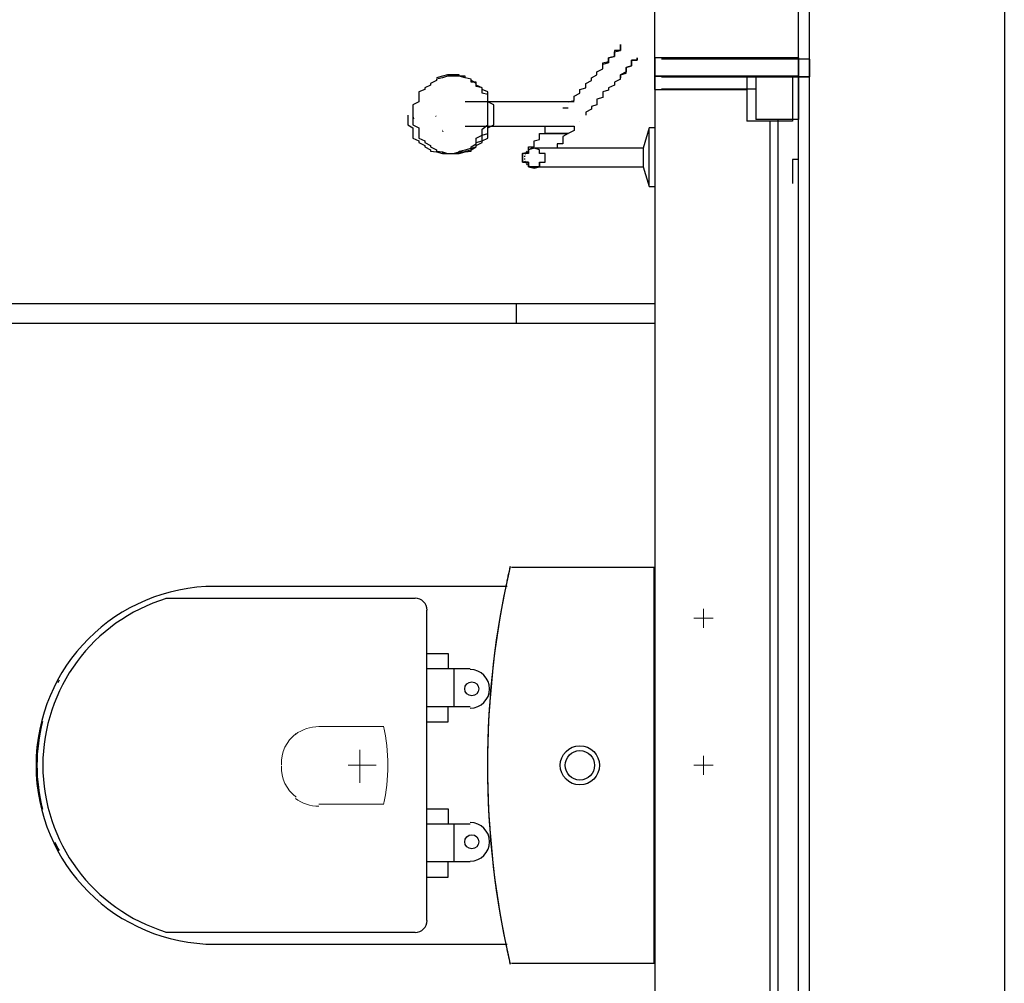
# Model space of a CAD drawing. Header units: millimetres. Extents: x 335 to 739275, y -1 to 84.
# Tile 39 of 71: x 393.76 to 395.1, y 19.62 to 20.93. Entities that reach past the tile are written whole.
import ezdxf

# ---------------------------------------------------------------- set-up
doc = ezdxf.new("R2010")
doc.units = ezdxf.units.MM
doc.header["$MEASUREMENT"] = 0
doc.layers.add('SIMBOLOS INT', color=8, linetype='Continuous', lineweight=5)

msp = doc.modelspace()

# ---------------------------------------------------------------- hatches: boundary and pattern name
at = {"linetype": 'Continuous'}
for points in [[(394.3767, 20.8207), (394.3737, 20.8207), (394.3737, 20.8267), (394.3737, 20.8247), (394.3737, 20.8227), (394.3737, 20.8207), (394.3737, 20.8207)], [(394.2967, 20.7977), (394.2947, 20.8047), (394.2947, 20.8007), (394.2947, 20.7967), (394.2947, 20.7967)], [(394.3247, 20.8007), (394.3267, 20.8027), (394.3267, 20.8027), (394.3267, 20.8007), (394.3267, 20.8007)], [(394.3367, 20.7797), (394.3347, 20.7837), (394.3347, 20.7817), (394.3347, 20.7797), (394.3347, 20.7797), (394.3347, 20.7797)]]:
    msp.add_hatch(color=256, dxfattribs=at).paths.add_polyline_path(points)

# ---------------------------------------------------------------- linework, layer by layer
at = {"color": 7}
for p, q in [((394.8187, 20.8807), (394.8187, 22.0337)), ((394.8337, 20.8787), (394.8337, 22.0327)), ((394.6237, 20.8807), (394.6237, 21.8347)), ((395.0987, 21.0377), (395.0987, 12.3477)), ((394.6237, 20.8377), (394.6237, 20.8807)), ((394.8187, 20.8807), (394.6237, 20.8807)), ((394.6237, 20.8807), (394.6237, 20.8557)), ((394.8337, 20.8787), (394.6327, 20.8787)), ((394.8187, 20.8807), (394.8187, 20.8557)), ((394.8187, 20.8557), (394.8187, 20.8807)), ((394.8337, 20.8787), (394.8337, 20.8547)), ((394.8337, 20.8547), (394.8337, 20.8787)), ((394.6237, 20.8557), (394.8187, 20.8557)), ((394.8187, 20.8557), (394.6237, 20.8557)), ((394.6237, 20.8557), (394.6237, 15.4007)), ((394.6327, 20.8547), (394.8337, 20.8547)), ((394.8337, 20.8547), (394.6327, 20.8547)), ((394.7487, 20.8557), (394.7487, 20.7947)), ((394.8107, 20.8557), (394.7487, 20.8557)), ((394.7487, 20.8557), (394.7487, 20.8377)), ((394.7487, 20.8557), (394.8187, 20.8557)), ((394.7607, 20.8547), (394.7607, 20.7967)), ((394.8187, 20.8547), (394.7607, 20.8547)), ((394.7607, 20.8547), (394.7607, 20.8387)), ((394.7607, 20.8547), (394.8337, 20.8547)), ((394.8107, 20.8557), (394.8107, 20.7947)), ((394.8187, 15.4007), (394.8187, 20.8557)), ((394.8187, 20.8547), (394.8187, 20.7967)), ((394.8337, 15.3997), (394.8337, 20.8547)), ((394.6237, 20.8377), (394.7487, 20.8377)), ((394.6327, 20.8387), (394.7607, 20.8387)), ((394.4987, 20.8207), (394.3657, 20.8207)), ((394.4987, 20.8127), (394.5057, 20.8127)), ((394.3657, 20.7877), (394.4987, 20.7877)), ((394.8107, 20.7947), (394.7487, 20.7947)), ((394.8187, 20.7967), (394.7607, 20.7967)), ((394.7797, 20.7947), (394.7797, 15.4597)), ((394.7907, 20.7967), (394.7907, 15.4597)), ((394.6157, 20.7857), (394.6077, 20.7577)), ((394.6237, 20.7857), (394.6157, 20.7857)), ((394.6157, 20.7447), (394.6157, 20.7837)), ((394.5137, 20.7577), (394.4747, 20.7577)), ((394.6077, 20.7577), (394.5607, 20.7577)), ((394.6077, 20.7577), (394.6077, 20.7447)), ((394.6077, 20.7447), (394.6077, 20.7327)), ((394.6157, 20.7077), (394.6157, 20.7447)), ((394.8187, 20.7427), (394.8107, 20.7427)), ((394.8107, 20.7427), (394.8107, 20.7097)), ((394.4747, 20.7327), (394.5217, 20.7327)), ((394.5607, 20.7327), (394.6077, 20.7327)), ((394.6077, 20.7327), (394.6157, 20.7057)), ((394.6157, 20.7057), (394.6237, 20.7057)), ((392.9127, 20.5467), (394.6237, 20.5467)), ((394.4357, 20.5197), (394.4357, 20.5467)), ((392.9127, 20.5197), (394.6237, 20.5197))]:
    msp.add_line(p, q, dxfattribs=at)
at = {"color": 8}
for p, q in [((394.6227, 20.1877), (394.4287, 20.1877)), ((394.6227, 20.1877), (394.4287, 20.1877)), ((394.6227, 19.6497), (394.6227, 20.1877)), ((394.6227, 19.6497), (394.6227, 20.1877)), ((394.4227, 20.1617), (394.0257, 20.1617)), ((394.2977, 20.1457), (393.9587, 20.1457)), ((394.3137, 19.7077), (394.3137, 20.1297)), ((394.3137, 20.0707), (394.3427, 20.0707)), ((394.3427, 20.0707), (394.3427, 20.0497)), ((394.3727, 20.0497), (394.3137, 20.0497)), ((394.3507, 19.9987), (394.3507, 20.0497)), ((394.3137, 19.9987), (394.3727, 19.9987)), ((394.3427, 19.9777), (394.3427, 19.9987)), ((394.3137, 19.9777), (394.3427, 19.9777)), ((394.3137, 19.8597), (394.3427, 19.8597)), ((394.3427, 19.8597), (394.3427, 19.8387)), ((394.3727, 19.8387), (394.3137, 19.8387)), ((394.3507, 19.7877), (394.3507, 19.8387)), ((394.3137, 19.7877), (394.3727, 19.7877)), ((394.3427, 19.7667), (394.3427, 19.7877)), ((394.3137, 19.7667), (394.3427, 19.7667)), ((393.9587, 19.6917), (394.2977, 19.6917)), ((394.0257, 19.6757), (394.4227, 19.6757)), ((394.4287, 19.6497), (394.6227, 19.6497)), ((394.4287, 19.6497), (394.6227, 19.6497))]:
    msp.add_line(p, q, dxfattribs=at)
at = {"color": 7}
for points in [[(394.5527, 20.8717), (394.5527, 20.8737), (394.5607, 20.8757), (394.5607, 20.8777), (394.5607, 20.8807), (394.5687, 20.8827), (394.5687, 20.8847), (394.5687, 20.8867), (394.5687, 20.8887), (394.5687, 20.8887), (394.5767, 20.8907), (394.5767, 20.8927), (394.5767, 20.8947), (394.5767, 20.8947), (394.5767, 20.8967), (394.5767, 20.8967), (394.5767, 20.8967), (394.5767, 20.8987), (394.5767, 20.8987), (394.5767, 20.8987), (394.5767, 20.8987), (394.5767, 20.8987)], [(394.5767, 20.8987), (394.5767, 20.8987), (394.5767, 20.8987), (394.5767, 20.8987), (394.5767, 20.8987), (394.5767, 20.8967), (394.5767, 20.8967), (394.5767, 20.8947), (394.5767, 20.8947), (394.5767, 20.8927), (394.5767, 20.8907), (394.5687, 20.8907), (394.5687, 20.8887), (394.5687, 20.8867), (394.5687, 20.8847), (394.5687, 20.8827), (394.5607, 20.8807), (394.5607, 20.8787), (394.5607, 20.8757), (394.5607, 20.8737), (394.5527, 20.8717), (394.5527, 20.8717)], [(394.5057, 20.8207), (394.5137, 20.8227), (394.5137, 20.8247), (394.5137, 20.8267), (394.5137, 20.8287), (394.5217, 20.8327), (394.5217, 20.8347), (394.5217, 20.8377), (394.5297, 20.8397), (394.5297, 20.8437), (394.5297, 20.8457), (394.5377, 20.8497), (394.5377, 20.8537), (394.5447, 20.8577), (394.5447, 20.8617), (394.5527, 20.8657), (394.5527, 20.8697), (394.5527, 20.8717)], [(394.5767, 20.8517), (394.5767, 20.8557), (394.5767, 20.8577), (394.5847, 20.8597), (394.5847, 20.8637), (394.5847, 20.8657), (394.5847, 20.8677), (394.5917, 20.8697), (394.5917, 20.8717), (394.5917, 20.8717), (394.5917, 20.8737), (394.5917, 20.8757), (394.5917, 20.8777), (394.5997, 20.8777), (394.5997, 20.8787), (394.5997, 20.8787), (394.5997, 20.8787), (394.5997, 20.8807), (394.5997, 20.8807), (394.5997, 20.8807), (394.5997, 20.8807), (394.5997, 20.8807)], [(394.5997, 20.8807), (394.5997, 20.8807), (394.5997, 20.8807), (394.5997, 20.8807), (394.5997, 20.8787), (394.5997, 20.8787), (394.5997, 20.8787), (394.5997, 20.8777), (394.5917, 20.8777), (394.5917, 20.8757), (394.5917, 20.8737), (394.5917, 20.8737), (394.5917, 20.8717), (394.5917, 20.8697), (394.5847, 20.8677), (394.5847, 20.8657), (394.5847, 20.8637), (394.5847, 20.8617), (394.5767, 20.8577), (394.5767, 20.8557), (394.5767, 20.8537)], [(394.3497, 20.8557), (394.3417, 20.8557), (394.3417, 20.8557), (394.3347, 20.8537), (394.3347, 20.8537), (394.3267, 20.8517), (394.3267, 20.8497), (394.3187, 20.8457), (394.3187, 20.8437), (394.3107, 20.8397), (394.3107, 20.8377), (394.3027, 20.8347), (394.3027, 20.8307), (394.3027, 20.8267), (394.3027, 20.8207), (394.2947, 20.8167), (394.2947, 20.8127), (394.2947, 20.8067), (394.2947, 20.8027), (394.2947, 20.7987), (394.2947, 20.7937), (394.2947, 20.7897), (394.3027, 20.7857), (394.3027, 20.7797), (394.3027, 20.7757), (394.3027, 20.7717), (394.3107, 20.7677), (394.3107, 20.7657), (394.3187, 20.7617), (394.3187, 20.7597), (394.3267, 20.7557), (394.3267, 20.7537), (394.3347, 20.7527), (394.3347, 20.7527), (394.3417, 20.7507), (394.3417, 20.7507), (394.3497, 20.7507), (394.3577, 20.7507), (394.3577, 20.7507), (394.3657, 20.7527), (394.3657, 20.7527), (394.3737, 20.7537), (394.3737, 20.7557), (394.3807, 20.7597), (394.3807, 20.7617), (394.3887, 20.7657), (394.3887, 20.7677), (394.3967, 20.7717), (394.3967, 20.7757), (394.3967, 20.7797), (394.3967, 20.7857), (394.4047, 20.7897), (394.4047, 20.7937), (394.4047, 20.7987), (394.4047, 20.8027), (394.4047, 20.8067), (394.4047, 20.8127), (394.4047, 20.8167), (394.3967, 20.8207), (394.3967, 20.8267), (394.3967, 20.8307), (394.3967, 20.8347), (394.3887, 20.8377), (394.3887, 20.8397), (394.3807, 20.8437), (394.3807, 20.8457), (394.3737, 20.8497), (394.3737, 20.8517), (394.3657, 20.8537), (394.3657, 20.8537), (394.3577, 20.8557), (394.3577, 20.8557), (394.3497, 20.8557)], [(394.3497, 20.8557), (394.3417, 20.8557), (394.3417, 20.8557), (394.3347, 20.8537), (394.3347, 20.8537), (394.3267, 20.8517), (394.3267, 20.8497), (394.3187, 20.8457), (394.3187, 20.8437), (394.3107, 20.8397), (394.3107, 20.8377), (394.3027, 20.8347), (394.3027, 20.8307), (394.3027, 20.8267), (394.3027, 20.8207), (394.2947, 20.8167), (394.2947, 20.8127), (394.2947, 20.8067), (394.2947, 20.8027), (394.2947, 20.7987), (394.2947, 20.7937), (394.2947, 20.7897), (394.3027, 20.7857), (394.3027, 20.7797), (394.3027, 20.7757), (394.3027, 20.7717), (394.3107, 20.7677), (394.3107, 20.7657), (394.3187, 20.7617), (394.3187, 20.7597), (394.3267, 20.7557), (394.3267, 20.7537), (394.3347, 20.7527), (394.3347, 20.7527), (394.3417, 20.7507), (394.3417, 20.7507), (394.3497, 20.7507), (394.3577, 20.7507), (394.3577, 20.7507), (394.3657, 20.7527), (394.3657, 20.7527), (394.3737, 20.7537), (394.3737, 20.7557), (394.3807, 20.7597), (394.3807, 20.7617), (394.3887, 20.7657), (394.3887, 20.7677), (394.3967, 20.7717), (394.3967, 20.7757), (394.3967, 20.7797), (394.3967, 20.7857), (394.4047, 20.7897), (394.4047, 20.7937), (394.4047, 20.7987), (394.4047, 20.8027), (394.4047, 20.8067), (394.4047, 20.8127), (394.4047, 20.8167), (394.3967, 20.8207), (394.3967, 20.8267), (394.3967, 20.8307), (394.3967, 20.8347), (394.3887, 20.8377), (394.3887, 20.8397), (394.3807, 20.8437), (394.3807, 20.8457), (394.3737, 20.8497), (394.3737, 20.8517), (394.3657, 20.8537), (394.3657, 20.8537), (394.3577, 20.8557), (394.3577, 20.8557), (394.3497, 20.8557)], [(394.3497, 20.8557), (394.3417, 20.8557), (394.3417, 20.8557), (394.3347, 20.8537), (394.3347, 20.8537), (394.3267, 20.8517), (394.3267, 20.8497), (394.3187, 20.8457), (394.3187, 20.8437), (394.3107, 20.8397), (394.3107, 20.8377), (394.3027, 20.8347), (394.3027, 20.8307), (394.3027, 20.8267), (394.3027, 20.8207), (394.2947, 20.8167), (394.2947, 20.8127), (394.2947, 20.8067), (394.2947, 20.8027), (394.2947, 20.7987), (394.2947, 20.7937), (394.2947, 20.7897), (394.3027, 20.7857), (394.3027, 20.7797), (394.3027, 20.7757), (394.3027, 20.7717), (394.3107, 20.7677), (394.3107, 20.7657), (394.3187, 20.7617), (394.3187, 20.7597), (394.3267, 20.7557), (394.3267, 20.7537), (394.3347, 20.7527), (394.3347, 20.7527), (394.3417, 20.7507), (394.3417, 20.7507), (394.3497, 20.7507), (394.3577, 20.7507), (394.3577, 20.7507), (394.3657, 20.7527), (394.3657, 20.7527), (394.3737, 20.7537), (394.3737, 20.7557), (394.3807, 20.7597), (394.3807, 20.7617), (394.3887, 20.7657), (394.3887, 20.7677), (394.3967, 20.7717), (394.3967, 20.7757), (394.3967, 20.7797), (394.3967, 20.7857), (394.4047, 20.7897), (394.4047, 20.7937), (394.4047, 20.7987), (394.4047, 20.8027), (394.4047, 20.8067), (394.4047, 20.8127), (394.4047, 20.8167), (394.3967, 20.8207), (394.3967, 20.8267), (394.3967, 20.8307), (394.3967, 20.8347), (394.3887, 20.8377), (394.3887, 20.8397), (394.3807, 20.8437), (394.3807, 20.8457), (394.3737, 20.8497), (394.3737, 20.8517), (394.3657, 20.8537), (394.3657, 20.8537), (394.3577, 20.8557), (394.3577, 20.8557), (394.3497, 20.8557)], [(394.3497, 20.8557), (394.3417, 20.8557), (394.3417, 20.8557), (394.3347, 20.8537), (394.3347, 20.8537), (394.3267, 20.8517), (394.3267, 20.8497), (394.3187, 20.8457), (394.3187, 20.8437), (394.3107, 20.8397), (394.3107, 20.8377), (394.3027, 20.8347), (394.3027, 20.8307), (394.3027, 20.8267), (394.3027, 20.8207), (394.2947, 20.8167), (394.2947, 20.8127), (394.2947, 20.8067), (394.2947, 20.8027), (394.2947, 20.7987), (394.2947, 20.7937), (394.2947, 20.7897), (394.3027, 20.7857), (394.3027, 20.7797), (394.3027, 20.7757), (394.3027, 20.7717), (394.3107, 20.7677), (394.3107, 20.7657), (394.3187, 20.7617), (394.3187, 20.7597), (394.3267, 20.7557), (394.3267, 20.7537), (394.3347, 20.7527), (394.3347, 20.7527), (394.3417, 20.7507), (394.3417, 20.7507), (394.3497, 20.7507), (394.3577, 20.7507), (394.3577, 20.7507), (394.3657, 20.7527), (394.3657, 20.7527), (394.3737, 20.7537), (394.3737, 20.7557), (394.3807, 20.7597), (394.3807, 20.7617), (394.3887, 20.7657), (394.3887, 20.7677), (394.3967, 20.7717), (394.3967, 20.7757), (394.3967, 20.7797), (394.3967, 20.7857), (394.4047, 20.7897), (394.4047, 20.7937), (394.4047, 20.7987), (394.4047, 20.8027), (394.4047, 20.8067), (394.4047, 20.8127), (394.4047, 20.8167), (394.3967, 20.8207), (394.3967, 20.8267), (394.3967, 20.8307), (394.3967, 20.8347), (394.3887, 20.8377), (394.3887, 20.8397), (394.3807, 20.8437), (394.3807, 20.8457), (394.3737, 20.8497), (394.3737, 20.8517), (394.3657, 20.8537), (394.3657, 20.8537), (394.3577, 20.8557), (394.3577, 20.8557), (394.3497, 20.8557)], [(394.3967, 20.8027), (394.3967, 20.8067), (394.3967, 20.8087), (394.3967, 20.8107), (394.3967, 20.8127), (394.3967, 20.8147), (394.3967, 20.8167), (394.3967, 20.8187), (394.3967, 20.8207), (394.3967, 20.8227), (394.3967, 20.8247), (394.3967, 20.8267), (394.3967, 20.8287), (394.3967, 20.8307), (394.3887, 20.8327), (394.3887, 20.8347), (394.3887, 20.8367), (394.3887, 20.8377), (394.3887, 20.8377), (394.3887, 20.8397), (394.3807, 20.8417), (394.3807, 20.8437), (394.3807, 20.8457), (394.3807, 20.8457), (394.3807, 20.8477), (394.3737, 20.8477), (394.3737, 20.8497), (394.3737, 20.8517), (394.3737, 20.8517), (394.3657, 20.8537), (394.3657, 20.8537), (394.3657, 20.8537), (394.3657, 20.8557), (394.3577, 20.8557), (394.3577, 20.8557), (394.3577, 20.8557), (394.3577, 20.8577), (394.3497, 20.8577), (394.3497, 20.8577), (394.3497, 20.8577), (394.3497, 20.8577), (394.3417, 20.8577), (394.3417, 20.8577), (394.3417, 20.8577), (394.3347, 20.8557), (394.3347, 20.8557), (394.3347, 20.8557), (394.3347, 20.8557), (394.3267, 20.8537)], [(394.3737, 20.8497), (394.3737, 20.8517), (394.3657, 20.8537), (394.3577, 20.8557), (394.3577, 20.8557), (394.3497, 20.8557)], [(394.5767, 20.8517), (394.5687, 20.8477), (394.5687, 20.8437), (394.5607, 20.8397), (394.5607, 20.8367), (394.5527, 20.8347), (394.5527, 20.8307), (394.5527, 20.8267), (394.5447, 20.8247), (394.5447, 20.8207), (394.5447, 20.8167), (394.5377, 20.8147), (394.5377, 20.8127), (394.5377, 20.8107), (394.5297, 20.8067), (394.5297, 20.8047), (394.5297, 20.8027), (394.5297, 20.8027)], [(394.5137, 20.8207), (394.5137, 20.8207), (394.5137, 20.8207), (394.5137, 20.8207), (394.5137, 20.8207), (394.5137, 20.8207), (394.5057, 20.8207), (394.5057, 20.8207), (394.5057, 20.8207), (394.5057, 20.8207), (394.5057, 20.8207), (394.5057, 20.8207), (394.5057, 20.8207), (394.5057, 20.8207), (394.5057, 20.8207), (394.4987, 20.8207), (394.4987, 20.8207), (394.4987, 20.8207)], [(394.2877, 20.8027), (394.2877, 20.7987), (394.2877, 20.7937), (394.2877, 20.7897), (394.2947, 20.7857), (394.2947, 20.7797), (394.2947, 20.7757), (394.2947, 20.7717), (394.3027, 20.7677), (394.3027, 20.7657), (394.3107, 20.7617), (394.3107, 20.7597), (394.3187, 20.7557), (394.3187, 20.7537), (394.3267, 20.7527), (394.3267, 20.7527), (394.3347, 20.7507), (394.3347, 20.7507), (394.3417, 20.7507)], [(394.3267, 20.7537), (394.3347, 20.7527), (394.3347, 20.7527), (394.3347, 20.7527), (394.3347, 20.7507), (394.3417, 20.7507), (394.3417, 20.7507), (394.3417, 20.7507), (394.3497, 20.7507), (394.3497, 20.7507), (394.3497, 20.7507), (394.3497, 20.7507), (394.3577, 20.7507), (394.3577, 20.7507), (394.3577, 20.7527), (394.3577, 20.7527), (394.3657, 20.7527), (394.3657, 20.7537), (394.3657, 20.7537), (394.3657, 20.7537), (394.3737, 20.7557), (394.3737, 20.7557), (394.3737, 20.7577), (394.3737, 20.7577), (394.3807, 20.7597), (394.3807, 20.7617), (394.3807, 20.7617), (394.3807, 20.7637), (394.3807, 20.7657), (394.3887, 20.7677), (394.3887, 20.7677), (394.3887, 20.7697), (394.3887, 20.7717), (394.3887, 20.7737), (394.3887, 20.7757), (394.3967, 20.7777), (394.3967, 20.7797), (394.3967, 20.7817), (394.3967, 20.7837), (394.3967, 20.7857), (394.3967, 20.7877), (394.3967, 20.7897), (394.3967, 20.7917), (394.3967, 20.7937), (394.3967, 20.7947), (394.3967, 20.7967), (394.3967, 20.7987), (394.3967, 20.8007), (394.3967, 20.8027)], [(394.3417, 20.7507), (394.3497, 20.7507), (394.3497, 20.7507), (394.3577, 20.7527), (394.3577, 20.7537), (394.3657, 20.7557), (394.3737, 20.7577), (394.3737, 20.7597), (394.3807, 20.7637), (394.3807, 20.7677), (394.3807, 20.7717), (394.3887, 20.7757), (394.3887, 20.7797), (394.3887, 20.7837), (394.3967, 20.7897), (394.3967, 20.7937), (394.3967, 20.7967), (394.3967, 20.8027)], [(394.4517, 20.7537), (394.4517, 20.7537), (394.4517, 20.7537), (394.4517, 20.7537), (394.4517, 20.7537), (394.4517, 20.7537), (394.4517, 20.7537), (394.4517, 20.7557), (394.4517, 20.7557), (394.4517, 20.7557), (394.4517, 20.7557), (394.4517, 20.7577), (394.4517, 20.7577), (394.4517, 20.7577), (394.4517, 20.7597), (394.4517, 20.7597), (394.4597, 20.7597), (394.4597, 20.7617), (394.4597, 20.7617), (394.4597, 20.7637), (394.4597, 20.7637), (394.4597, 20.7657), (394.4597, 20.7657), (394.4597, 20.7677), (394.4597, 20.7677), (394.4667, 20.7697), (394.4667, 20.7717), (394.4667, 20.7717), (394.4667, 20.7737), (394.4667, 20.7737), (394.4667, 20.7757), (394.4667, 20.7777), (394.4747, 20.7777), (394.4747, 20.7797), (394.4747, 20.7817), (394.4747, 20.7817), (394.4747, 20.7837), (394.4747, 20.7857), (394.4747, 20.7877), (394.4747, 20.7877)], [(394.5137, 20.7877), (394.5137, 20.7817), (394.5057, 20.7777), (394.4987, 20.7737), (394.4987, 20.7697)], [(394.4987, 20.7877), (394.4987, 20.7877), (394.4987, 20.7877), (394.5057, 20.7877), (394.5057, 20.7877), (394.5057, 20.7877), (394.5057, 20.7877), (394.5057, 20.7877), (394.5057, 20.7877), (394.5057, 20.7877), (394.5057, 20.7877), (394.5137, 20.7877), (394.5137, 20.7877), (394.5137, 20.7877), (394.5137, 20.7877), (394.5137, 20.7877), (394.5137, 20.7877), (394.5137, 20.7877)], [(394.5217, 20.7947), (394.5217, 20.7947), (394.5217, 20.7947), (394.5217, 20.7947)], [(394.5057, 20.7777), (394.4987, 20.7777), (394.4907, 20.7777), (394.4907, 20.7777), (394.4907, 20.7777), (394.4907, 20.7777), (394.4907, 20.7777), (394.4907, 20.7777), (394.4907, 20.7777), (394.4907, 20.7777), (394.4907, 20.7777), (394.4907, 20.7777), (394.4907, 20.7777), (394.4907, 20.7777), (394.4907, 20.7777), (394.4907, 20.7777), (394.4907, 20.7777), (394.4907, 20.7777), (394.4907, 20.7777), (394.4907, 20.7777), (394.4907, 20.7777), (394.4907, 20.7777), (394.4907, 20.7777), (394.4907, 20.7777), (394.4907, 20.7777), (394.4907, 20.7777), (394.4907, 20.7777), (394.4907, 20.7777), (394.4907, 20.7777), (394.4907, 20.7777), (394.4907, 20.7777), (394.4907, 20.7777), (394.4907, 20.7777), (394.4907, 20.7777), (394.4907, 20.7777), (394.4827, 20.7777), (394.4747, 20.7777), (394.4827, 20.7777), (394.4907, 20.7777), (394.4907, 20.7777), (394.4907, 20.7777), (394.4907, 20.7777), (394.4907, 20.7777), (394.4907, 20.7777), (394.4907, 20.7777), (394.4907, 20.7777), (394.4907, 20.7777), (394.4907, 20.7777), (394.4907, 20.7777), (394.4907, 20.7777), (394.4907, 20.7777), (394.4907, 20.7777), (394.4907, 20.7777), (394.4907, 20.7777), (394.4907, 20.7777), (394.4907, 20.7777), (394.4907, 20.7777), (394.4907, 20.7777), (394.4907, 20.7777), (394.4907, 20.7777), (394.4907, 20.7777), (394.4907, 20.7777), (394.4907, 20.7777), (394.4907, 20.7777), (394.4907, 20.7777), (394.4907, 20.7777), (394.4907, 20.7777), (394.4907, 20.7777), (394.4907, 20.7777), (394.4907, 20.7777), (394.4907, 20.7777), (394.4987, 20.7777), (394.5057, 20.7777)], [(394.5057, 20.7777), (394.4987, 20.7777), (394.4907, 20.7777), (394.4907, 20.7777), (394.4907, 20.7777), (394.4907, 20.7777), (394.4907, 20.7777), (394.4907, 20.7777), (394.4907, 20.7777), (394.4907, 20.7777), (394.4907, 20.7777), (394.4907, 20.7777), (394.4907, 20.7777), (394.4907, 20.7777), (394.4907, 20.7777), (394.4907, 20.7777), (394.4907, 20.7777), (394.4907, 20.7777), (394.4907, 20.7777), (394.4907, 20.7777), (394.4907, 20.7777), (394.4907, 20.7777), (394.4907, 20.7777), (394.4907, 20.7777), (394.4907, 20.7777), (394.4907, 20.7777), (394.4907, 20.7777), (394.4907, 20.7777), (394.4907, 20.7777), (394.4907, 20.7777), (394.4907, 20.7777), (394.4907, 20.7777), (394.4907, 20.7777), (394.4907, 20.7777), (394.4907, 20.7777), (394.4827, 20.7777), (394.4747, 20.7777), (394.4827, 20.7777), (394.4907, 20.7777), (394.4907, 20.7777), (394.4907, 20.7777), (394.4907, 20.7777), (394.4907, 20.7777), (394.4907, 20.7777), (394.4907, 20.7777), (394.4907, 20.7777), (394.4907, 20.7777), (394.4907, 20.7777), (394.4907, 20.7777), (394.4907, 20.7777), (394.4907, 20.7777), (394.4907, 20.7777), (394.4907, 20.7777), (394.4907, 20.7777), (394.4907, 20.7777), (394.4907, 20.7777), (394.4907, 20.7777), (394.4907, 20.7777), (394.4907, 20.7777), (394.4907, 20.7777), (394.4907, 20.7777), (394.4907, 20.7777), (394.4907, 20.7777), (394.4907, 20.7777), (394.4907, 20.7777), (394.4907, 20.7777), (394.4907, 20.7777), (394.4907, 20.7777), (394.4907, 20.7777), (394.4907, 20.7777), (394.4907, 20.7777), (394.4987, 20.7777), (394.5057, 20.7777)], [(394.5057, 20.7777), (394.4987, 20.7777), (394.4907, 20.7777), (394.4907, 20.7777), (394.4907, 20.7777), (394.4907, 20.7777), (394.4907, 20.7777), (394.4907, 20.7777), (394.4907, 20.7777), (394.4907, 20.7777), (394.4907, 20.7777), (394.4907, 20.7777), (394.4907, 20.7777), (394.4907, 20.7777), (394.4907, 20.7777), (394.4907, 20.7777), (394.4907, 20.7777), (394.4907, 20.7777), (394.4907, 20.7777), (394.4907, 20.7777), (394.4907, 20.7777), (394.4907, 20.7777), (394.4907, 20.7777), (394.4907, 20.7777), (394.4907, 20.7777), (394.4907, 20.7777), (394.4907, 20.7777), (394.4907, 20.7777), (394.4907, 20.7777), (394.4907, 20.7777), (394.4907, 20.7777), (394.4907, 20.7777), (394.4907, 20.7777), (394.4907, 20.7777), (394.4907, 20.7777), (394.4827, 20.7777), (394.4747, 20.7777), (394.4827, 20.7777), (394.4907, 20.7777), (394.4907, 20.7777), (394.4907, 20.7777), (394.4907, 20.7777), (394.4907, 20.7777), (394.4907, 20.7777), (394.4907, 20.7777), (394.4907, 20.7777), (394.4907, 20.7777), (394.4907, 20.7777), (394.4907, 20.7777), (394.4907, 20.7777), (394.4907, 20.7777), (394.4907, 20.7777), (394.4907, 20.7777), (394.4907, 20.7777), (394.4907, 20.7777), (394.4907, 20.7777), (394.4907, 20.7777), (394.4907, 20.7777), (394.4907, 20.7777), (394.4907, 20.7777), (394.4907, 20.7777), (394.4907, 20.7777), (394.4907, 20.7777), (394.4907, 20.7777), (394.4907, 20.7777), (394.4907, 20.7777), (394.4907, 20.7777), (394.4907, 20.7777), (394.4907, 20.7777), (394.4907, 20.7777), (394.4907, 20.7777), (394.4987, 20.7777), (394.5057, 20.7777)], [(394.5057, 20.7777), (394.4987, 20.7777), (394.4907, 20.7777), (394.4907, 20.7777), (394.4907, 20.7777), (394.4907, 20.7777), (394.4907, 20.7777), (394.4907, 20.7777), (394.4907, 20.7777), (394.4907, 20.7777), (394.4907, 20.7777), (394.4907, 20.7777), (394.4907, 20.7777), (394.4907, 20.7777), (394.4907, 20.7777), (394.4907, 20.7777), (394.4907, 20.7777), (394.4907, 20.7777), (394.4907, 20.7777), (394.4907, 20.7777), (394.4907, 20.7777), (394.4907, 20.7777), (394.4907, 20.7777), (394.4907, 20.7777), (394.4907, 20.7777), (394.4907, 20.7777), (394.4907, 20.7777), (394.4907, 20.7777), (394.4907, 20.7777), (394.4907, 20.7777), (394.4907, 20.7777), (394.4907, 20.7777), (394.4907, 20.7777), (394.4907, 20.7777), (394.4907, 20.7777), (394.4827, 20.7777), (394.4747, 20.7777), (394.4827, 20.7777), (394.4907, 20.7777), (394.4907, 20.7777), (394.4907, 20.7777), (394.4907, 20.7777), (394.4907, 20.7777), (394.4907, 20.7777), (394.4907, 20.7777), (394.4907, 20.7777), (394.4907, 20.7777), (394.4907, 20.7777), (394.4907, 20.7777), (394.4907, 20.7777), (394.4907, 20.7777), (394.4907, 20.7777), (394.4907, 20.7777), (394.4907, 20.7777), (394.4907, 20.7777), (394.4907, 20.7777), (394.4907, 20.7777), (394.4907, 20.7777), (394.4907, 20.7777), (394.4907, 20.7777), (394.4907, 20.7777), (394.4907, 20.7777), (394.4907, 20.7777), (394.4907, 20.7777), (394.4907, 20.7777), (394.4907, 20.7777), (394.4907, 20.7777), (394.4907, 20.7777), (394.4907, 20.7777), (394.4907, 20.7777), (394.4907, 20.7777), (394.4987, 20.7777), (394.5057, 20.7777)], [(394.5057, 20.7777), (394.4987, 20.7777), (394.4907, 20.7777), (394.4907, 20.7777), (394.4907, 20.7777), (394.4907, 20.7777), (394.4907, 20.7777), (394.4907, 20.7777), (394.4907, 20.7777), (394.4907, 20.7777), (394.4907, 20.7777), (394.4907, 20.7777), (394.4907, 20.7777), (394.4907, 20.7777), (394.4907, 20.7777), (394.4907, 20.7777), (394.4907, 20.7777), (394.4907, 20.7777), (394.4907, 20.7777), (394.4907, 20.7777), (394.4907, 20.7777), (394.4907, 20.7777), (394.4907, 20.7777), (394.4907, 20.7777), (394.4907, 20.7777), (394.4907, 20.7777), (394.4907, 20.7777), (394.4907, 20.7777), (394.4907, 20.7777), (394.4907, 20.7777), (394.4907, 20.7777), (394.4907, 20.7777), (394.4907, 20.7777), (394.4907, 20.7777), (394.4907, 20.7777), (394.4827, 20.7777), (394.4747, 20.7777), (394.4827, 20.7777), (394.4907, 20.7777), (394.4907, 20.7777), (394.4907, 20.7777), (394.4907, 20.7777), (394.4907, 20.7777), (394.4907, 20.7777), (394.4907, 20.7777), (394.4907, 20.7777), (394.4907, 20.7777), (394.4907, 20.7777), (394.4907, 20.7777), (394.4907, 20.7777), (394.4907, 20.7777), (394.4907, 20.7777), (394.4907, 20.7777), (394.4907, 20.7777), (394.4907, 20.7777), (394.4907, 20.7777), (394.4907, 20.7777), (394.4907, 20.7777), (394.4907, 20.7777), (394.4907, 20.7777), (394.4907, 20.7777), (394.4907, 20.7777), (394.4907, 20.7777), (394.4907, 20.7777), (394.4907, 20.7777), (394.4907, 20.7777), (394.4907, 20.7777), (394.4907, 20.7777), (394.4907, 20.7777), (394.4907, 20.7777), (394.4907, 20.7777), (394.4987, 20.7777), (394.5057, 20.7777)], [(394.5057, 20.7777), (394.4987, 20.7777), (394.4907, 20.7777), (394.4907, 20.7777), (394.4907, 20.7777), (394.4907, 20.7777), (394.4907, 20.7777), (394.4907, 20.7777), (394.4907, 20.7777), (394.4907, 20.7777), (394.4907, 20.7777), (394.4907, 20.7777), (394.4907, 20.7777), (394.4907, 20.7777), (394.4907, 20.7777), (394.4907, 20.7777), (394.4907, 20.7777), (394.4907, 20.7777), (394.4907, 20.7777), (394.4907, 20.7777), (394.4907, 20.7777), (394.4907, 20.7777), (394.4907, 20.7777), (394.4907, 20.7777), (394.4907, 20.7777), (394.4907, 20.7777), (394.4907, 20.7777), (394.4907, 20.7777), (394.4907, 20.7777), (394.4907, 20.7777), (394.4907, 20.7777), (394.4907, 20.7777), (394.4907, 20.7777), (394.4907, 20.7777), (394.4907, 20.7777), (394.4827, 20.7777), (394.4747, 20.7777), (394.4827, 20.7777), (394.4907, 20.7777), (394.4907, 20.7777), (394.4907, 20.7777), (394.4907, 20.7777), (394.4907, 20.7777), (394.4907, 20.7777), (394.4907, 20.7777), (394.4907, 20.7777), (394.4907, 20.7777), (394.4907, 20.7777), (394.4907, 20.7777), (394.4907, 20.7777), (394.4907, 20.7777), (394.4907, 20.7777), (394.4907, 20.7777), (394.4907, 20.7777), (394.4907, 20.7777), (394.4907, 20.7777), (394.4907, 20.7777), (394.4907, 20.7777), (394.4907, 20.7777), (394.4907, 20.7777), (394.4907, 20.7777), (394.4907, 20.7777), (394.4907, 20.7777), (394.4907, 20.7777), (394.4907, 20.7777), (394.4907, 20.7777), (394.4907, 20.7777), (394.4907, 20.7777), (394.4907, 20.7777), (394.4907, 20.7777), (394.4907, 20.7777), (394.4987, 20.7777), (394.5057, 20.7777)], [(394.4987, 20.7697), (394.4987, 20.7677), (394.4987, 20.7657), (394.4987, 20.7637), (394.4907, 20.7637), (394.4907, 20.7617), (394.4907, 20.7597), (394.4907, 20.7597), (394.4907, 20.7577)], [(394.3497, 20.7507), (394.3577, 20.7507), (394.3577, 20.7507), (394.3657, 20.7527), (394.3737, 20.7537), (394.3737, 20.7557)], [(394.4597, 20.7577), (394.4597, 20.7577), (394.4597, 20.7577), (394.4597, 20.7577), (394.4517, 20.7557), (394.4517, 20.7557), (394.4517, 20.7557), (394.4517, 20.7557), (394.4517, 20.7537), (394.4517, 20.7537), (394.4517, 20.7527), (394.4517, 20.7527), (394.4517, 20.7507), (394.4437, 20.7507), (394.4437, 20.7487), (394.4437, 20.7487), (394.4437, 20.7467), (394.4437, 20.7467), (394.4437, 20.7447), (394.4437, 20.7427), (394.4437, 20.7427), (394.4437, 20.7407), (394.4437, 20.7407), (394.4437, 20.7387), (394.4517, 20.7387), (394.4517, 20.7367), (394.4517, 20.7367), (394.4517, 20.7347), (394.4517, 20.7347), (394.4517, 20.7327), (394.4517, 20.7327), (394.4517, 20.7327), (394.4517, 20.7327), (394.4597, 20.7307), (394.4597, 20.7307), (394.4597, 20.7307), (394.4597, 20.7307), (394.4597, 20.7307), (394.4597, 20.7307), (394.4597, 20.7307), (394.4667, 20.7327), (394.4667, 20.7327), (394.4667, 20.7327), (394.4667, 20.7327), (394.4667, 20.7347), (394.4667, 20.7347), (394.4667, 20.7367), (394.4667, 20.7367), (394.4667, 20.7387), (394.4747, 20.7387), (394.4747, 20.7407), (394.4747, 20.7407), (394.4747, 20.7427), (394.4747, 20.7427), (394.4747, 20.7447), (394.4747, 20.7467), (394.4747, 20.7467), (394.4747, 20.7487), (394.4747, 20.7487), (394.4747, 20.7507), (394.4667, 20.7507), (394.4667, 20.7527), (394.4667, 20.7527), (394.4667, 20.7537), (394.4667, 20.7537), (394.4667, 20.7557), (394.4667, 20.7557), (394.4667, 20.7557), (394.4667, 20.7557), (394.4597, 20.7577), (394.4597, 20.7577), (394.4597, 20.7577), (394.4597, 20.7577)], [(394.4597, 20.7577), (394.4597, 20.7577), (394.4597, 20.7577), (394.4597, 20.7577), (394.4517, 20.7557), (394.4517, 20.7557), (394.4517, 20.7557), (394.4517, 20.7557), (394.4517, 20.7537), (394.4517, 20.7537), (394.4517, 20.7527), (394.4517, 20.7527), (394.4517, 20.7507), (394.4437, 20.7507), (394.4437, 20.7487), (394.4437, 20.7487), (394.4437, 20.7467), (394.4437, 20.7467), (394.4437, 20.7447), (394.4437, 20.7427), (394.4437, 20.7427), (394.4437, 20.7407), (394.4437, 20.7407), (394.4437, 20.7387), (394.4517, 20.7387), (394.4517, 20.7367), (394.4517, 20.7367), (394.4517, 20.7347), (394.4517, 20.7347), (394.4517, 20.7327), (394.4517, 20.7327), (394.4517, 20.7327), (394.4517, 20.7327), (394.4597, 20.7307), (394.4597, 20.7307), (394.4597, 20.7307), (394.4597, 20.7307), (394.4597, 20.7307), (394.4597, 20.7307), (394.4597, 20.7307), (394.4667, 20.7327), (394.4667, 20.7327), (394.4667, 20.7327), (394.4667, 20.7327), (394.4667, 20.7347), (394.4667, 20.7347), (394.4667, 20.7367), (394.4667, 20.7367), (394.4667, 20.7387), (394.4747, 20.7387), (394.4747, 20.7407), (394.4747, 20.7407), (394.4747, 20.7427), (394.4747, 20.7427), (394.4747, 20.7447), (394.4747, 20.7467), (394.4747, 20.7467), (394.4747, 20.7487), (394.4747, 20.7487), (394.4747, 20.7507), (394.4667, 20.7507), (394.4667, 20.7527), (394.4667, 20.7527), (394.4667, 20.7537), (394.4667, 20.7537), (394.4667, 20.7557), (394.4667, 20.7557), (394.4667, 20.7557), (394.4667, 20.7557), (394.4597, 20.7577), (394.4597, 20.7577), (394.4597, 20.7577), (394.4597, 20.7577)], [(394.4597, 20.7577), (394.4597, 20.7577), (394.4597, 20.7577), (394.4597, 20.7577), (394.4517, 20.7557), (394.4517, 20.7557), (394.4517, 20.7557), (394.4517, 20.7557), (394.4517, 20.7537), (394.4517, 20.7537), (394.4517, 20.7527), (394.4517, 20.7527), (394.4517, 20.7507), (394.4437, 20.7507), (394.4437, 20.7487), (394.4437, 20.7487), (394.4437, 20.7467), (394.4437, 20.7467), (394.4437, 20.7447), (394.4437, 20.7427), (394.4437, 20.7427), (394.4437, 20.7407), (394.4437, 20.7407), (394.4437, 20.7387), (394.4517, 20.7387), (394.4517, 20.7367), (394.4517, 20.7367), (394.4517, 20.7347), (394.4517, 20.7347), (394.4517, 20.7327), (394.4517, 20.7327), (394.4517, 20.7327), (394.4517, 20.7327), (394.4597, 20.7307), (394.4597, 20.7307), (394.4597, 20.7307), (394.4597, 20.7307), (394.4597, 20.7307), (394.4597, 20.7307), (394.4597, 20.7307), (394.4667, 20.7327), (394.4667, 20.7327), (394.4667, 20.7327), (394.4667, 20.7327), (394.4667, 20.7347), (394.4667, 20.7347), (394.4667, 20.7367), (394.4667, 20.7367), (394.4667, 20.7387), (394.4747, 20.7387), (394.4747, 20.7407), (394.4747, 20.7407), (394.4747, 20.7427), (394.4747, 20.7427), (394.4747, 20.7447), (394.4747, 20.7467), (394.4747, 20.7467), (394.4747, 20.7487), (394.4747, 20.7487), (394.4747, 20.7507), (394.4667, 20.7507), (394.4667, 20.7527), (394.4667, 20.7527), (394.4667, 20.7537), (394.4667, 20.7537), (394.4667, 20.7557), (394.4667, 20.7557), (394.4667, 20.7557), (394.4667, 20.7557), (394.4597, 20.7577), (394.4597, 20.7577), (394.4597, 20.7577), (394.4597, 20.7577)], [(394.4597, 20.7577), (394.4597, 20.7577), (394.4597, 20.7577), (394.4597, 20.7577), (394.4517, 20.7557), (394.4517, 20.7557), (394.4517, 20.7557), (394.4517, 20.7557), (394.4517, 20.7537), (394.4517, 20.7537), (394.4517, 20.7527), (394.4517, 20.7527), (394.4517, 20.7507), (394.4437, 20.7507), (394.4437, 20.7487), (394.4437, 20.7487), (394.4437, 20.7467), (394.4437, 20.7467), (394.4437, 20.7447), (394.4437, 20.7427), (394.4437, 20.7427), (394.4437, 20.7407), (394.4437, 20.7407), (394.4437, 20.7387), (394.4517, 20.7387), (394.4517, 20.7367), (394.4517, 20.7367), (394.4517, 20.7347), (394.4517, 20.7347), (394.4517, 20.7327), (394.4517, 20.7327), (394.4517, 20.7327), (394.4517, 20.7327), (394.4597, 20.7307), (394.4597, 20.7307), (394.4597, 20.7307), (394.4597, 20.7307), (394.4597, 20.7307), (394.4597, 20.7307), (394.4597, 20.7307), (394.4667, 20.7327), (394.4667, 20.7327), (394.4667, 20.7327), (394.4667, 20.7327), (394.4667, 20.7347), (394.4667, 20.7347), (394.4667, 20.7367), (394.4667, 20.7367), (394.4667, 20.7387), (394.4747, 20.7387), (394.4747, 20.7407), (394.4747, 20.7407), (394.4747, 20.7427), (394.4747, 20.7427), (394.4747, 20.7447), (394.4747, 20.7467), (394.4747, 20.7467), (394.4747, 20.7487), (394.4747, 20.7487), (394.4747, 20.7507), (394.4667, 20.7507), (394.4667, 20.7527), (394.4667, 20.7527), (394.4667, 20.7537), (394.4667, 20.7537), (394.4667, 20.7557), (394.4667, 20.7557), (394.4667, 20.7557), (394.4667, 20.7557), (394.4597, 20.7577), (394.4597, 20.7577), (394.4597, 20.7577), (394.4597, 20.7577)], [(394.4597, 20.7577), (394.4597, 20.7577), (394.4597, 20.7577), (394.4597, 20.7577), (394.4517, 20.7557), (394.4517, 20.7557), (394.4517, 20.7557), (394.4517, 20.7557), (394.4517, 20.7537), (394.4517, 20.7537), (394.4517, 20.7527), (394.4517, 20.7527), (394.4517, 20.7507), (394.4437, 20.7507), (394.4437, 20.7487), (394.4437, 20.7487), (394.4437, 20.7467), (394.4437, 20.7467), (394.4437, 20.7447), (394.4437, 20.7427), (394.4437, 20.7427), (394.4437, 20.7407), (394.4437, 20.7407), (394.4437, 20.7387), (394.4517, 20.7387), (394.4517, 20.7367), (394.4517, 20.7367), (394.4517, 20.7347), (394.4517, 20.7347), (394.4517, 20.7327), (394.4517, 20.7327), (394.4517, 20.7327), (394.4517, 20.7327), (394.4597, 20.7307), (394.4597, 20.7307), (394.4597, 20.7307), (394.4597, 20.7307), (394.4597, 20.7307), (394.4597, 20.7307), (394.4597, 20.7307), (394.4667, 20.7327), (394.4667, 20.7327), (394.4667, 20.7327), (394.4667, 20.7327), (394.4667, 20.7347), (394.4667, 20.7347), (394.4667, 20.7367), (394.4667, 20.7367), (394.4667, 20.7387), (394.4747, 20.7387), (394.4747, 20.7407), (394.4747, 20.7407), (394.4747, 20.7427), (394.4747, 20.7427), (394.4747, 20.7447), (394.4747, 20.7467), (394.4747, 20.7467), (394.4747, 20.7487), (394.4747, 20.7487), (394.4747, 20.7507), (394.4667, 20.7507), (394.4667, 20.7527), (394.4667, 20.7527), (394.4667, 20.7537), (394.4667, 20.7537), (394.4667, 20.7557), (394.4667, 20.7557), (394.4667, 20.7557), (394.4667, 20.7557), (394.4597, 20.7577), (394.4597, 20.7577), (394.4597, 20.7577), (394.4597, 20.7577)], [(394.4597, 20.7577), (394.4597, 20.7577), (394.4597, 20.7577), (394.4597, 20.7577), (394.4517, 20.7557), (394.4517, 20.7557), (394.4517, 20.7557), (394.4517, 20.7557), (394.4517, 20.7537), (394.4517, 20.7537), (394.4517, 20.7527), (394.4517, 20.7527), (394.4517, 20.7507), (394.4437, 20.7507), (394.4437, 20.7487), (394.4437, 20.7487), (394.4437, 20.7467), (394.4437, 20.7467), (394.4437, 20.7447), (394.4437, 20.7427), (394.4437, 20.7427), (394.4437, 20.7407), (394.4437, 20.7407), (394.4437, 20.7387), (394.4517, 20.7387), (394.4517, 20.7367), (394.4517, 20.7367), (394.4517, 20.7347), (394.4517, 20.7347), (394.4517, 20.7327), (394.4517, 20.7327), (394.4517, 20.7327), (394.4517, 20.7327), (394.4597, 20.7307), (394.4597, 20.7307), (394.4597, 20.7307), (394.4597, 20.7307), (394.4597, 20.7307), (394.4597, 20.7307), (394.4597, 20.7307), (394.4667, 20.7327), (394.4667, 20.7327), (394.4667, 20.7327), (394.4667, 20.7327), (394.4667, 20.7347), (394.4667, 20.7347), (394.4667, 20.7367), (394.4667, 20.7367), (394.4667, 20.7387), (394.4747, 20.7387), (394.4747, 20.7407), (394.4747, 20.7407), (394.4747, 20.7427), (394.4747, 20.7427), (394.4747, 20.7447), (394.4747, 20.7467), (394.4747, 20.7467), (394.4747, 20.7487), (394.4747, 20.7487), (394.4747, 20.7507), (394.4667, 20.7507), (394.4667, 20.7527), (394.4667, 20.7527), (394.4667, 20.7537), (394.4667, 20.7537), (394.4667, 20.7557), (394.4667, 20.7557), (394.4667, 20.7557), (394.4667, 20.7557), (394.4597, 20.7577), (394.4597, 20.7577), (394.4597, 20.7577), (394.4597, 20.7577)], [(394.4597, 20.7577), (394.4597, 20.7577), (394.4597, 20.7577), (394.4597, 20.7577), (394.4517, 20.7557), (394.4517, 20.7557), (394.4517, 20.7557), (394.4517, 20.7557), (394.4517, 20.7537), (394.4517, 20.7537), (394.4517, 20.7527), (394.4517, 20.7527), (394.4517, 20.7507), (394.4437, 20.7507), (394.4437, 20.7487), (394.4437, 20.7487), (394.4437, 20.7467), (394.4437, 20.7467), (394.4437, 20.7447), (394.4437, 20.7427), (394.4437, 20.7427), (394.4437, 20.7407), (394.4437, 20.7407), (394.4437, 20.7387), (394.4517, 20.7387), (394.4517, 20.7367), (394.4517, 20.7367), (394.4517, 20.7347), (394.4517, 20.7347), (394.4517, 20.7327), (394.4517, 20.7327), (394.4517, 20.7327), (394.4517, 20.7327), (394.4597, 20.7307), (394.4597, 20.7307), (394.4597, 20.7307), (394.4597, 20.7307), (394.4597, 20.7307), (394.4597, 20.7307), (394.4597, 20.7307), (394.4667, 20.7327), (394.4667, 20.7327), (394.4667, 20.7327), (394.4667, 20.7327), (394.4667, 20.7347), (394.4667, 20.7347), (394.4667, 20.7367), (394.4667, 20.7367), (394.4667, 20.7387), (394.4747, 20.7387), (394.4747, 20.7407), (394.4747, 20.7407), (394.4747, 20.7427), (394.4747, 20.7427), (394.4747, 20.7447), (394.4747, 20.7467), (394.4747, 20.7467), (394.4747, 20.7487), (394.4747, 20.7487), (394.4747, 20.7507), (394.4667, 20.7507), (394.4667, 20.7527), (394.4667, 20.7527), (394.4667, 20.7537), (394.4667, 20.7537), (394.4667, 20.7557), (394.4667, 20.7557), (394.4667, 20.7557), (394.4667, 20.7557), (394.4597, 20.7577), (394.4597, 20.7577), (394.4597, 20.7577), (394.4597, 20.7577)], [(394.4667, 20.7367), (394.4667, 20.7367), (394.4667, 20.7347), (394.4667, 20.7347), (394.4667, 20.7347), (394.4667, 20.7347), (394.4667, 20.7347), (394.4667, 20.7347), (394.4667, 20.7327), (394.4667, 20.7327), (394.4667, 20.7327), (394.4667, 20.7327), (394.4667, 20.7327), (394.4667, 20.7327), (394.4597, 20.7327), (394.4597, 20.7327), (394.4597, 20.7327), (394.4597, 20.7327), (394.4597, 20.7327), (394.4597, 20.7327), (394.4597, 20.7327), (394.4597, 20.7327), (394.4597, 20.7327), (394.4597, 20.7327), (394.4597, 20.7327), (394.4597, 20.7327), (394.4597, 20.7327), (394.4597, 20.7327), (394.4597, 20.7327), (394.4517, 20.7327), (394.4517, 20.7327), (394.4517, 20.7327), (394.4517, 20.7327), (394.4517, 20.7327), (394.4517, 20.7347), (394.4517, 20.7347), (394.4517, 20.7347), (394.4517, 20.7347), (394.4517, 20.7347), (394.4517, 20.7347), (394.4517, 20.7347), (394.4517, 20.7367), (394.4517, 20.7367), (394.4517, 20.7367), (394.4517, 20.7367), (394.4517, 20.7387), (394.4517, 20.7387), (394.4517, 20.7387), (394.4437, 20.7387), (394.4437, 20.7387), (394.4437, 20.7407), (394.4437, 20.7407), (394.4437, 20.7407), (394.4437, 20.7407), (394.4437, 20.7427), (394.4437, 20.7427), (394.4437, 20.7427), (394.4437, 20.7447), (394.4437, 20.7447), (394.4437, 20.7447), (394.4437, 20.7447), (394.4437, 20.7467), (394.4437, 20.7467), (394.4437, 20.7467), (394.4437, 20.7467), (394.4437, 20.7487), (394.4437, 20.7487), (394.4437, 20.7487), (394.4437, 20.7487), (394.4437, 20.7507), (394.4437, 20.7507), (394.4437, 20.7507), (394.4437, 20.7507), (394.4517, 20.7527), (394.4517, 20.7527), (394.4517, 20.7527), (394.4517, 20.7527), (394.4517, 20.7537), (394.4517, 20.7537), (394.4517, 20.7537)], [(394.4747, 20.7577), (394.4747, 20.7577), (394.4747, 20.7577), (394.4667, 20.7577), (394.4667, 20.7577), (394.4667, 20.7577), (394.4667, 20.7577), (394.4667, 20.7577), (394.4667, 20.7577), (394.4667, 20.7577), (394.4597, 20.7577), (394.4597, 20.7577), (394.4597, 20.7577), (394.4597, 20.7577), (394.4597, 20.7577), (394.4597, 20.7577), (394.4597, 20.7577), (394.4597, 20.7577), (394.4597, 20.7577)], [(394.5607, 20.7577), (394.5607, 20.7577), (394.5527, 20.7577), (394.5527, 20.7577), (394.5527, 20.7577), (394.5527, 20.7577), (394.5447, 20.7577), (394.5447, 20.7577), (394.5447, 20.7577), (394.5377, 20.7577), (394.5377, 20.7577), (394.5377, 20.7577), (394.5377, 20.7577), (394.5297, 20.7577), (394.5297, 20.7577), (394.5297, 20.7577), (394.5297, 20.7577), (394.5217, 20.7577), (394.5217, 20.7577), (394.5217, 20.7577), (394.5217, 20.7577), (394.5217, 20.7577), (394.5137, 20.7577)], [(394.4667, 20.7327), (394.4667, 20.7347), (394.4667, 20.7347), (394.4667, 20.7367), (394.4667, 20.7367), (394.4667, 20.7387), (394.4747, 20.7387), (394.4747, 20.7407), (394.4747, 20.7407), (394.4747, 20.7427), (394.4747, 20.7427), (394.4747, 20.7447)], [(394.4667, 20.7387), (394.4667, 20.7387), (394.4667, 20.7367), (394.4667, 20.7367), (394.4667, 20.7367), (394.4667, 20.7367), (394.4667, 20.7367), (394.4667, 20.7367), (394.4667, 20.7367)], [(394.4597, 20.7327), (394.4597, 20.7327), (394.4597, 20.7327), (394.4597, 20.7327), (394.4597, 20.7327), (394.4597, 20.7327), (394.4597, 20.7327), (394.4597, 20.7327), (394.4597, 20.7327), (394.4667, 20.7327), (394.4667, 20.7327), (394.4667, 20.7327), (394.4667, 20.7327), (394.4667, 20.7327), (394.4667, 20.7327), (394.4667, 20.7327), (394.4747, 20.7327), (394.4747, 20.7327), (394.4747, 20.7327), (394.4747, 20.7327)], [(394.5137, 20.7327), (394.5217, 20.7327), (394.5217, 20.7327), (394.5217, 20.7327), (394.5217, 20.7327), (394.5217, 20.7327), (394.5297, 20.7327), (394.5297, 20.7327), (394.5297, 20.7327), (394.5297, 20.7327), (394.5377, 20.7327), (394.5377, 20.7327), (394.5377, 20.7327), (394.5447, 20.7327), (394.5447, 20.7327), (394.5447, 20.7327), (394.5447, 20.7327), (394.5527, 20.7327), (394.5527, 20.7327), (394.5527, 20.7327), (394.5607, 20.7327), (394.5607, 20.7327), (394.5607, 20.7327)]]:
    msp.add_lwpolyline(points, dxfattribs=at)
at = {"color": 8}
for centre, radius in [((394.3747, 20.0227), 0.00958), ((394.5217, 19.9187), 0.0267), ((394.5217, 19.9187), 0.02), ((394.3747, 19.8147), 0.00958)]:
    msp.add_circle(centre, radius, dxfattribs=at)
at = {"color": 7}
for start, end in [(168, 174.046), (153, 159.331), (138, 145.355), (123, 129.989), (78, 118.914), (183, 189.08), (198, 209.548), (213, 224.543), (228, 281.693)]:
    msp.add_arc((394.4597, 20.7447), 0.0133, start, end, dxfattribs=at)
at = {"color": 8}
for centre, radius, start, end in [((395.5727, 19.9217), 1.1765, 166.867, 180.13), ((395.5727, 19.9217), 1.1765, 166.867, 168.197), ((394.0257, 19.9187), 0.2433, 90, 270), ((395.5987, 19.9187), 1.2026, 168.327, 191.673), ((394.0287, 19.9187), 0.2371, 107.022, 252.978), ((394.2977, 20.1297), 0.0163, 0, 90), ((394.3727, 20.0227), 0.0262, 270, 90), ((394.0207, 19.9187), 0.2371, 150.809, 151.747), ((394.0207, 19.9187), 0.2371, 165.404, 194.596), ((395.5727, 19.9157), 1.1765, 179.87, 193.133), ((394.3727, 19.8147), 0.0262, 270, 90), ((394.0207, 19.9187), 0.2371, 206.159, 209.191), ((394.2977, 19.7077), 0.0163, 270, 0), ((395.5727, 19.9157), 1.1765, 191.803, 193.133)]:
    msp.add_arc(centre, radius, start, end, dxfattribs=at)
at = {"layer": 'SIMBOLOS INT', "linetype": 'Continuous'}
for p, q in [((394.6897, 20.1057), (394.6897, 20.1317)), ((394.7027, 20.1187), (394.6767, 20.1187)), ((394.2547, 19.9717), (394.1667, 19.9717)), ((394.6897, 19.9057), (394.6897, 19.9317)), ((394.7027, 19.9187), (394.6767, 19.9187)), ((394.1667, 19.8657), (394.2547, 19.8657))]:
    msp.add_line(p, q, dxfattribs=at)
at = {"layer": 'SIMBOLOS INT'}
for p, q in [((394.2227, 19.9187), (394.2227, 19.9397)), ((394.2227, 19.9397), (394.2227, 19.8947)), ((394.2227, 19.9187), (394.2067, 19.9187)), ((394.2227, 19.9187), (394.2447, 19.9187))]:
    msp.add_line(p, q, dxfattribs=at)
at = {"layer": 'SIMBOLOS INT', "linetype": 'Continuous'}
for centre, radius, start, end in [((394.1667, 19.9187), 0.0527, 89.758, 127.112), ((394.0127, 19.9187), 0.2478, 347.572, 12.428), ((394.1667, 19.9217), 0.0508, 127.251, 182.519), ((394.1667, 19.9157), 0.0508, 177.481, 232.749), ((394.1667, 19.9157), 0.0527, 232.888, 270.242)]:
    msp.add_arc(centre, radius, start, end, dxfattribs=at)

doc.saveas('drawing.dxf')
